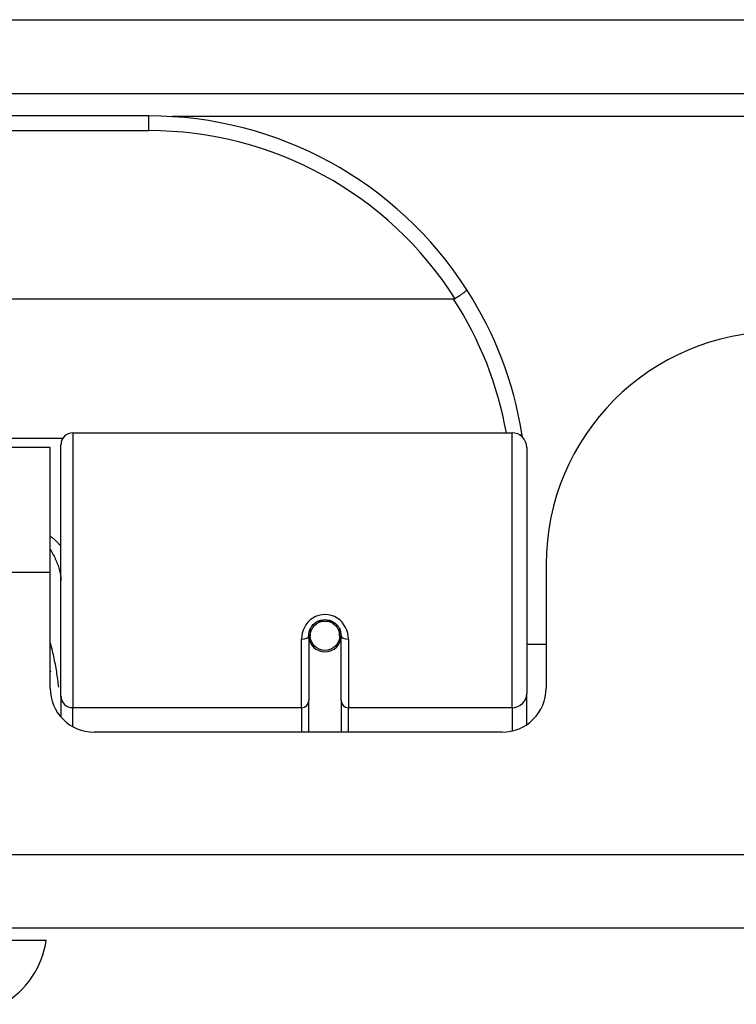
# Model space of a CAD drawing. Header units: inches. Extents: x 19 to 446, y 48 to 210.
# Tile 20 of 256: x 56.75 to 57.712, y 47.676 to 48.997. Entities that reach past the tile are written whole.
import ezdxf

# ---------------------------------------------------------------- set-up
doc = ezdxf.new("R2010")
doc.units = ezdxf.units.IN
doc.header["$MEASUREMENT"] = 0
doc.layers.add('Visible Edges(ANSI)', color=7, linetype='Continuous', lineweight=25)
doc.layers.add('Visible Tangent Edges(ANSI)', color=7, linetype='Continuous', lineweight=25)

msp = doc.modelspace()

# ---------------------------------------------------------------- linework, layer by layer
at = {"layer": 'Visible Edges(ANSI)'}
for p, q in [((18.623, 48.8977), (60.425, 48.8977)), ((56.9235, 48.8677), (55.4274, 48.8677)), ((57.3324, 48.6221), (55.0186, 48.6221)), ((56.8212, 48.4427), (57.4107, 48.4427)), ((56.791, 48.4232), (55.56, 48.4232)), ((56.791, 48.2552), (56.791, 48.4232)), ((56.8054, 48.0893), (56.8054, 48.427)), ((57.4304, 48.423), (57.4304, 48.0931)), ((57.4565, 48.2662), (57.4565, 48.1003)), ((56.791, 48.1003), (56.791, 48.2552)), ((57.1381, 48.1706), (57.1381, 48.0836)), ((57.14, 48.1796), (57.14, 48.1706)), ((57.1794, 48.1706), (57.1794, 48.1796)), ((57.1814, 48.0836), (57.1814, 48.1706)), ((57.1382, 48.1682), (57.1402, 48.1682)), ((57.144, 48.1587), (57.1416, 48.1587)), ((57.1779, 48.1587), (57.1754, 48.1587)), ((57.1793, 48.1682), (57.1813, 48.1682)), ((57.4565, 48.1587), (57.4304, 48.1587)), ((57.4304, 48.0513), (57.4304, 48.0931)), ((56.8054, 48.0893), (56.8054, 48.0616)), ((57.1381, 48.0412), (57.1381, 48.0836)), ((57.1814, 48.0836), (57.1814, 48.0412)), ((57.3974, 48.0412), (56.85, 48.0412)), ((60.3265, 47.7782), (18.7215, 47.7782)), ((56.713, 47.7625), (56.7857, 47.7625))]:
    msp.add_line(p, q, dxfattribs=at)
at = {"layer": 'Visible Edges(ANSI)', "flags": 128}
for points in [[(57.3501, 48.6346), (57.3502, 48.6345), (57.3501, 48.6343), (57.35, 48.6341), (57.3498, 48.6339), (57.3495, 48.6336), (57.3492, 48.6333), (57.3488, 48.6329), (57.3483, 48.6325), (57.3478, 48.632), (57.3472, 48.6316), (57.3466, 48.6311), (57.3459, 48.6305), (57.3451, 48.63), (57.3443, 48.6294), (57.3435, 48.6287), (57.3426, 48.6281), (57.3417, 48.6275), (57.3407, 48.6268), (57.3397, 48.6261), (57.3387, 48.6254), (57.3376, 48.6247), (57.3366, 48.624), (57.3355, 48.6233), (57.3344, 48.6226)], [(57.3344, 48.6226), (57.3343, 48.6226), (57.3343, 48.6225), (57.3342, 48.6225), (57.3341, 48.6224), (57.334, 48.6224), (57.3339, 48.6224), (57.3339, 48.6223), (57.3338, 48.6223), (57.3337, 48.6223), (57.3336, 48.6222), (57.3335, 48.6222), (57.3334, 48.6222), (57.3334, 48.6222), (57.3333, 48.6221), (57.3332, 48.6221), (57.3331, 48.6221), (57.333, 48.6221), (57.3329, 48.6221), (57.3328, 48.6221), (57.3327, 48.6221), (57.3326, 48.6221), (57.3326, 48.6221), (57.3325, 48.6221), (57.3324, 48.6221)], [(57.4247, 48.4369), (57.4246, 48.4372), (57.4246, 48.4374), (57.4246, 48.4376), (57.4245, 48.4378), (57.4245, 48.438), (57.4245, 48.4382), (57.4244, 48.4384), (57.4244, 48.4386), (57.4244, 48.4388), (57.4243, 48.439), (57.4243, 48.4392), (57.4243, 48.4394), (57.4242, 48.4397), (57.4242, 48.4399), (57.4242, 48.4401), (57.4241, 48.4403), (57.4241, 48.4405), (57.4241, 48.4407), (57.424, 48.4409), (57.424, 48.4411), (57.424, 48.4413), (57.4239, 48.4415), (57.4239, 48.4417), (57.4239, 48.4419)], [(57.1381, 48.1706), (57.1382, 48.1732), (57.1387, 48.1758), (57.1395, 48.1784), (57.1407, 48.1809), (57.1422, 48.1833), (57.144, 48.1855), (57.1461, 48.1874), (57.1485, 48.1891), (57.1511, 48.1904), (57.1539, 48.1914), (57.1568, 48.192), (57.1598, 48.1922), (57.1627, 48.192), (57.1656, 48.1914), (57.1684, 48.1904), (57.171, 48.189), (57.1734, 48.1874), (57.1755, 48.1854), (57.1773, 48.1832), (57.1787, 48.1809), (57.1799, 48.1784), (57.1807, 48.1758), (57.1812, 48.1732), (57.1814, 48.1706)], [(56.791, 48.1235), (56.791, 48.1234), (56.791, 48.1234), (56.791, 48.1233), (56.7911, 48.1233), (56.7911, 48.1232), (56.7911, 48.1232), (56.7911, 48.1231), (56.7912, 48.1231), (56.7912, 48.123), (56.7912, 48.123), (56.7912, 48.1229), (56.7912, 48.1228), (56.7913, 48.1228), (56.7913, 48.1227), (56.7913, 48.1227), (56.7913, 48.1226), (56.7914, 48.1226), (56.7914, 48.1225), (56.7914, 48.1225), (56.7914, 48.1224), (56.7914, 48.1224), (56.7915, 48.1223), (56.7915, 48.1223), (56.7915, 48.1222)]]:
    msp.add_lwpolyline(points, dxfattribs=at)
at = {"layer": 'Visible Edges(ANSI)'}
msp.add_circle((57.1597, 48.1706), 0.0197, dxfattribs=at)
for centre, radius, start, end in [((56.9235, 48.3608), 0.5069, 32.6858, 90), ((56.9235, 48.3608), 0.5069, 9.2068, 32.6858), ((57.7685, 48.2662), 0.312, 90, 180), ((56.8212, 48.427), 0.0157, 90, 180), ((57.4107, 48.423), 0.0197, 0, 90), ((57.1597, 48.1706), 0.0217, 180, 0), ((56.85, 48.1003), 0.0591, 180, 270), ((57.3974, 48.1003), 0.0591, 270, 0), ((56.6687, 47.7788), 0.1181, 299.8169, 352.0587)]:
    msp.add_arc(centre, radius, start, end, dxfattribs=at)
for start_param, end_param in [(3.444465, 3.571292), (5.853486, 5.980313)]:
    msp.add_ellipse((57.1597, 48.1788), major_axis=(0.0217, 0), ratio=0.267949, start_param=start_param, end_param=end_param, dxfattribs=at)
at = {"layer": 'Visible Tangent Edges(ANSI)'}
for p, q in [((18.623, 48.9967), (59.6578, 48.9967)), ((56.9235, 48.848), (56.9235, 48.8677)), ((59.5258, 48.8667), (56.9553, 48.8667)), ((55.4274, 48.848), (56.9235, 48.848)), ((56.8076, 48.4351), (55.5433, 48.4351)), ((56.8212, 48.4427), (56.8212, 48.0741)), ((57.4107, 48.0741), (57.4107, 48.4427)), ((56.791, 48.2552), (55.56, 48.2552)), ((57.1507, 48.1903), (57.1688, 48.1903)), ((57.1282, 48.0741), (57.1282, 48.1659)), ((57.1912, 48.1659), (57.1912, 48.0741)), ((57.1282, 48.0741), (56.8212, 48.0741)), ((56.8212, 48.0488), (56.8212, 48.0741)), ((57.1282, 48.0741), (57.1282, 48.0412)), ((57.4107, 48.0741), (57.1912, 48.0741)), ((57.1912, 48.0412), (57.1912, 48.0741)), ((57.4107, 48.0741), (57.4107, 48.0427)), ((18.7215, 47.8772), (60.3265, 47.8772))]:
    msp.add_line(p, q, dxfattribs=at)
at = {"layer": 'Visible Tangent Edges(ANSI)', "flags": 128}
for points in [[(56.8054, 48.2907), (56.8049, 48.2913), (56.8044, 48.2919), (56.8039, 48.2925), (56.8033, 48.293), (56.8028, 48.2936), (56.8023, 48.2942), (56.8017, 48.2948), (56.8011, 48.2954), (56.8006, 48.2959), (56.8, 48.2965), (56.7994, 48.2971), (56.7988, 48.2976), (56.7982, 48.2982), (56.7976, 48.2988), (56.797, 48.2993), (56.7963, 48.2999), (56.7957, 48.3004), (56.7951, 48.3009), (56.7944, 48.3015), (56.7937, 48.302), (56.7931, 48.3025), (56.7924, 48.3031), (56.7917, 48.3036), (56.791, 48.3041)], [(56.791, 48.2861), (56.7921, 48.2844), (56.7931, 48.2826), (56.7942, 48.2808), (56.7951, 48.2791), (56.7961, 48.2773), (56.797, 48.2755), (56.7978, 48.2737), (56.7986, 48.2719), (56.7994, 48.2701), (56.8001, 48.2683), (56.8008, 48.2665), (56.8015, 48.2647), (56.8021, 48.2629), (56.8026, 48.2611), (56.8031, 48.2594), (56.8036, 48.2576), (56.804, 48.2559), (56.8044, 48.2542), (56.8047, 48.2525), (56.8049, 48.2508), (56.8051, 48.2492), (56.8053, 48.2475), (56.8054, 48.2459), (56.8054, 48.2444)], [(57.1912, 48.1659), (57.191, 48.1699), (57.1903, 48.1739), (57.1891, 48.1779), (57.1874, 48.1817), (57.1852, 48.1853), (57.1826, 48.1887), (57.1796, 48.1917), (57.1761, 48.1942), (57.1723, 48.1963), (57.1683, 48.1978), (57.1641, 48.1988), (57.1598, 48.1991), (57.1555, 48.1988), (57.1513, 48.1979), (57.1472, 48.1964), (57.1434, 48.1943), (57.1399, 48.1917), (57.1369, 48.1887), (57.1342, 48.1854), (57.1321, 48.1817), (57.1304, 48.1779), (57.1292, 48.1739), (57.1285, 48.1699), (57.1282, 48.1659)], [(56.8025, 48.1015), (56.8022, 48.1041), (56.8019, 48.1067), (56.8016, 48.1093), (56.8012, 48.1119), (56.8009, 48.1145), (56.8005, 48.1171), (56.8001, 48.1196), (56.7997, 48.1222), (56.7993, 48.1248), (56.7988, 48.1273), (56.7984, 48.1299), (56.7979, 48.1325), (56.7974, 48.135), (56.7969, 48.1375), (56.7964, 48.1401), (56.7959, 48.1426), (56.7953, 48.1451), (56.7947, 48.1476), (56.7942, 48.1502), (56.7936, 48.1527), (56.7929, 48.1552), (56.7923, 48.1577), (56.7916, 48.1602), (56.791, 48.1627)]]:
    msp.add_lwpolyline(points, dxfattribs=at)
at = {"layer": 'Visible Tangent Edges(ANSI)'}
for centre, start, end in [((56.9235, 48.3608), 32.4989, 90), ((56.9235, 48.3571), 10.1223, 32.9448)]:
    msp.add_arc(centre, 0.4872, start, end, dxfattribs=at)
for centre, major_axis, ratio, start_param, end_param in [((57.4044, 48.4388), (0.0194, 0.0031), 0.187438, 5.738696, 6.283185), ((57.1282, 48.1706), (0.00984, 0), 0.476565, 4.712389, 6.283185), ((57.1912, 48.1706), (-0.00984, 0), 0.476565, 0, 1.570796), ((57.4107, 48.0931), (0.0197, 0), 0.965926, 4.712389, 6.283185), ((56.8212, 48.0893), (-0.0157, 0), 0.965926, 0, 1.570796), ((57.1282, 48.0836), (0.00984, 0), 0.965926, 4.712389, 6.283185), ((57.1912, 48.0836), (-0.00984, 0), 0.965926, 0, 1.570796)]:
    msp.add_ellipse(centre, major_axis=major_axis, ratio=ratio, start_param=start_param, end_param=end_param, dxfattribs=at)

doc.saveas('drawing.dxf')
